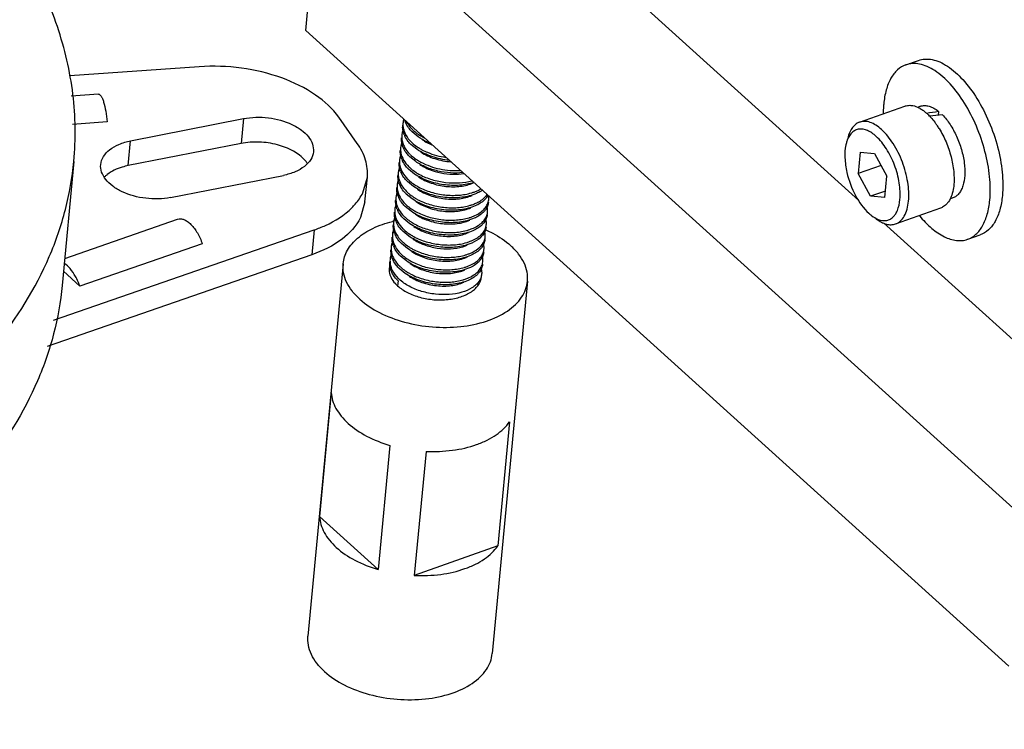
# Model space of a CAD drawing. Header units: millimetres. Extents: x -24622 to 57, y -1603 to 1112.
# Tile 206 of 219: x -126 to -94, y 615 to 638. Entities that reach past the tile are written whole.
import ezdxf

# ---------------------------------------------------------------- set-up
doc = ezdxf.new("R2010")
doc.units = ezdxf.units.MM
doc.layers.add('02___PRT_ALL_AXES', color=7, linetype='Continuous')

msp = doc.modelspace()

# ---------------------------------------------------------------- linework, layer by layer
at = {"color": 7, "linetype": 'Continuous'}
for p, q in [((-117.094, 638.065), (-116.638, 642.894)), ((-116.638, 642.894), (-92.993, 621.51)), ((-99.179, 632.558), (-106.688, 639.348)), ((-117.094, 638.065), (-94.313, 617.463)), ((-120.548, 636.891), (-124.742, 636.595)), ((-97.652, 636.952), (-97.244, 637.096)), ((-123.814, 636.001), (-124.697, 635.939)), ((-99.152, 635.094), (-97.683, 635.614)), ((-97.176, 635.609), (-97.273, 635.574)), ((-96.593, 635.445), (-96.605, 635.317)), ((-123.532, 635.1), (-124.66, 635.021)), ((-122.771, 634.489), (-119.116, 635.209)), ((-119.116, 635.209), (-119.192, 634.404)), ((-115.428, 634.407), (-116.024, 635.252)), ((-113.457, 634.619), (-113.65, 634.777)), ((-122.847, 633.685), (-122.771, 634.489)), ((-119.192, 634.404), (-122.847, 633.685)), ((-113.495, 634.217), (-113.688, 634.375)), ((-99.127, 634.124), (-99.193, 633.427)), ((-99.127, 634.124), (-98.664, 634.083)), ((-98.664, 634.083), (-98.267, 633.346)), ((-124.612, 633.823), (-124.992, 629.799)), ((-113.533, 633.814), (-113.726, 633.972)), ((-98.452, 633.69), (-99.193, 633.427)), ((-121.475, 632.651), (-117.82, 633.37)), ((-113.571, 633.412), (-113.764, 633.57)), ((-98.796, 632.69), (-99.193, 633.427)), ((-115.248, 632.803), (-115.101, 633.311)), ((-115.177, 632.506), (-115.101, 633.311)), ((-113.609, 633.009), (-113.802, 633.168)), ((-111.642, 633.135), (-111.671, 633.122)), ((-98.333, 632.649), (-98.267, 633.346)), ((-113.647, 632.607), (-113.84, 632.765)), ((-98.313, 632.861), (-98.796, 632.69)), ((-115.177, 632.506), (-115.324, 631.998)), ((-98.333, 632.649), (-98.796, 632.69)), ((-96.123, 632.64), (-96.229, 632.602)), ((-113.685, 632.205), (-113.878, 632.363)), ((-97.982, 631.795), (-96.514, 632.316)), ((-124.909, 630.678), (-121.25, 631.946)), ((-113.723, 631.802), (-113.916, 631.96)), ((-92.876, 626.857), (-98.376, 631.831)), ((-125.269, 628.675), (-116.82, 631.603)), ((-116.82, 631.603), (-116.896, 630.798)), ((-113.761, 631.4), (-113.954, 631.558)), ((-120.45, 631.149), (-124.419, 629.774)), ((-113.799, 630.998), (-113.993, 631.156)), ((-111.717, 631.173), (-111.88, 631.114)), ((-95.647, 631.296), (-95.239, 631.441)), ((-112.01, 631.056), (-111.861, 631.111)), ((-116.896, 630.798), (-125.479, 627.824)), ((-113.837, 630.595), (-114.031, 630.753)), ((-111.868, 630.722), (-111.899, 630.708)), ((-124.419, 629.774), (-124.948, 630.261)), ((-113.875, 630.193), (-114.069, 630.351)), ((-114.107, 629.949), (-114.122, 629.788)), ((-116.269, 626.334), (-116.649, 622.311)), ((-110.492, 625.381), (-110.873, 621.358)), ((-114.368, 624.615), (-114.748, 620.591)), ((-113.198, 624.422), (-113.579, 620.398)), ((-114.748, 620.591), (-116.649, 622.311)), ((-110.873, 621.358), (-113.579, 620.398))]:
    msp.add_line(p, q, dxfattribs=at)
for centre, radius, start, end in [((-97.656, 634.724), 0.938, 62.1073, 63.1467), ((-98.069, 634.153), 1.646, 46.4798, 48.0557), ((-98.166, 634.051), 1.786, 44.0817, 46.4689), ((-94.519, 616.319), 19.112, 95.8495, 97.1095), ((-113.342, 635.015), 0.606, 163.161, 174.5226), ((-113.212, 635.359), 0.709, 196.195, 201.0903), ((-113.157, 635.381), 0.768, 201.1068, 206.6656), ((-98.714, 633.582), 2.508, 35.1514, 37.1758), ((-98.816, 633.509), 2.634, 34.4791, 35.1627), ((-98.942, 633.424), 2.786, 31.7362, 34.461), ((-113.385, 634.614), 0.602, 174.62, 182.1105), ((-113.199, 634.977), 0.764, 200.8971, 206.2323), ((-112.823, 635.617), 1.179, 222.4546, 225.4267), ((-112.762, 635.751), 1.254, 225.4194, 227.3259), ((-112.499, 636.086), 1.681, 237.0539, 237.387), ((-112.45, 636.164), 1.773, 237.4075, 241.6008), ((-112.859, 635.216), 1.181, 222.5014, 225.4264), ((-112.8, 635.349), 1.255, 225.4194, 227.326), ((-112.379, 636.291), 1.919, 241.5457, 242.7287), ((-98.375, 634.095), 1.246, 167.5928, 167.9706), ((-113.233, 634.576), 0.768, 201.1122, 206.6387), ((-112.899, 634.812), 1.179, 222.4547, 225.4267), ((-112.838, 634.946), 1.254, 225.4193, 227.3215), ((-112.537, 635.683), 1.681, 237.055, 237.3793), ((-112.488, 635.761), 1.773, 237.3999, 241.5941), ((-117.859, 633.211), 0.98, 35.2555, 41.0176), ((-117.785, 633.265), 0.889, 33.1573, 35.1875), ((-113.271, 634.173), 0.768, 201.1005, 206.6556), ((-112.573, 635.283), 1.684, 237.0466, 237.5031), ((-112.524, 635.361), 1.776, 237.5222, 241.5833), ((-122.922, 632.624), 0.981, 128.3191, 133.7249), ((-113.31, 633.771), 0.767, 201.0876, 206.5544), ((-112.937, 634.41), 1.179, 222.4563, 225.4267), ((-112.876, 634.544), 1.254, 225.4194, 227.3265), ((-112.613, 634.879), 1.681, 237.055, 237.3711), ((-112.564, 634.956), 1.773, 237.3918, 241.6025), ((-122.983, 632.69), 0.892, 133.7802, 136.1458), ((-113.348, 633.369), 0.768, 201.1094, 206.6412), ((-112.975, 634.008), 1.179, 222.4617, 225.4266), ((-112.914, 634.142), 1.255, 225.4194, 227.3254), ((-112.651, 634.477), 1.681, 237.0539, 237.3958), ((-112.602, 634.554), 1.773, 237.4162, 241.5925), ((-113.013, 633.605), 1.179, 222.4547, 225.4267), ((-112.952, 633.739), 1.254, 225.4193, 227.3212), ((-113.386, 632.966), 0.767, 201.0929, 206.6406), ((-113.051, 633.203), 1.179, 222.4584, 225.4267), ((-112.99, 633.337), 1.254, 225.4194, 227.3268), ((-112.687, 634.076), 1.684, 237.046, 237.511), ((-112.638, 634.154), 1.776, 237.53, 241.5824), ((-112.142, 633.709), 1.362, 292.36, 292.7652), ((-111.618, 632.62), 0.451, 344.7179, 354.5924), ((-113.424, 632.564), 0.767, 201.0894, 206.5671), ((-112.727, 633.671), 1.681, 237.0553, 237.3654), ((-112.678, 633.749), 1.773, 237.3861, 241.603), ((-111.656, 632.218), 0.451, 344.6924, 354.5536), ((-96.661, 632.73), 0.44, 289.5416, 296.8472), ((-113.462, 632.162), 0.768, 201.1194, 206.6381), ((-113.089, 632.8), 1.179, 222.4615, 225.4266), ((-113.028, 632.934), 1.255, 225.4193, 227.3245), ((-112.765, 633.27), 1.682, 237.0523, 237.4186), ((-112.716, 633.348), 1.774, 237.4387, 241.5904), ((-112.182, 633.311), 1.367, 292.3583, 292.5403), ((-111.694, 631.815), 0.451, 344.7294, 354.5384), ((-113.5, 631.759), 0.767, 201.0868, 206.6281), ((-113.127, 632.398), 1.179, 222.4549, 225.4267), ((-113.066, 632.532), 1.254, 225.4193, 227.3214), ((-112.802, 632.869), 1.684, 237.0464, 237.5062), ((-112.753, 632.947), 1.776, 237.5252, 241.5828), ((-113.165, 631.996), 1.179, 222.4601, 225.4267), ((-113.103, 632.131), 1.256, 225.4195, 227.3538), ((-112.256, 632.501), 1.361, 292.3604, 292.8063), ((-113.538, 631.357), 0.767, 201.0909, 206.5645), ((-113.142, 631.727), 1.254, 225.4193, 227.3232), ((-111.77, 631.011), 0.451, 344.6939, 354.5482), ((-113.576, 630.955), 0.768, 201.1174, 206.6336), ((-113.203, 631.593), 1.179, 222.4614, 225.4266), ((-112.878, 632.063), 1.683, 237.0499, 237.4552), ((-112.829, 632.141), 1.775, 237.4749, 241.5872), ((-112.382, 632.344), 1.622, 286.6868, 286.8914), ((-111.808, 630.608), 0.451, 344.736, 354.5415), ((-113.863, 630.313), 0.53, 174.6807, 187.2653), ((-113.794, 630.186), 0.612, 163.623, 169.1091), ((-113.869, 630.313), 0.524, 165.4292, 174.5745), ((-113.779, 630.181), 0.627, 160.7064, 163.6293), ((-113.727, 630.515), 0.648, 190.5921, 192.3947), ((-113.241, 631.191), 1.179, 222.4548, 225.4267), ((-113.181, 631.325), 1.254, 225.4193, 227.3214), ((-112.916, 631.662), 1.684, 237.0465, 237.505), ((-112.867, 631.74), 1.776, 237.5241, 241.583), ((-113.279, 630.789), 1.179, 222.4544, 225.4267), ((-113.218, 630.923), 1.255, 225.4194, 227.3328), ((-112.369, 631.293), 1.36, 292.3611, 292.8809)]:
    msp.add_arc(centre, radius, start, end, dxfattribs=at)
at = {"color": 7, "linetype": 'Continuous', "extrusion": (0, 0, -1)}
msp.add_ellipse((-96.373, 634.222), major_axis=(-4.856, -0.659), ratio=0.253431, start_param=1.479231, end_param=1.55995, dxfattribs=at)
at = {"color": 7, "linetype": 'Continuous'}
for points, start_tangent, end_tangent in [([(-124.612, 633.823), (-124.643, 636.002), (-125.145, 638.19), (-126.109, 640.351), (-127.519, 642.448)], (0.094142, 0.995559), (-0.620646, 0.784091)), ([(-117.873, 636.527), (-119.181, 636.845), (-120.548, 636.891)], (-0.940186, 0.340662), (-0.997524, -0.070331)), ([(-97.652, 636.952), (-97.92, 636.79), (-98.135, 636.515), (-98.286, 636.14), (-98.369, 635.679)], (-0.94262, -0.333868), (-0.09413, -0.99556)), ([(-94.93, 632.569), (-94.936, 633.324), (-95.086, 634.145), (-95.366, 634.965), (-95.753, 635.715), (-96.214, 636.332), (-96.712, 636.764), (-96.962, 636.9), (-97.205, 636.977), (-97.437, 636.994), (-97.652, 636.952)], (0.09413, 0.99556), (-0.94262, -0.333868)), ([(-97.244, 637.096), (-97.029, 637.139), (-96.797, 637.122), (-96.554, 637.045), (-96.305, 636.909), (-95.807, 636.476), (-95.345, 635.859), (-94.958, 635.11), (-94.678, 634.29), (-94.529, 633.468), (-94.522, 632.713)], (0.942557, 0.334047), (-0.09413, -0.99556)), ([(-116.024, 635.252), (-116.778, 635.974), (-117.873, 636.527)], (-0.576153, 0.817342), (-0.940186, 0.340662)), ([(-123.814, 636.001), (-123.73, 635.938), (-123.687, 635.857), (-123.647, 635.747), (-123.578, 635.454), (-123.532, 635.1)], (0.998202, 0.059944), (0.088132, -0.996109)), ([(-98.369, 635.679), (-98.375, 635.606), (-98.384, 635.378)], (-0.09413, -0.99556), (-0.007641, -0.999971)), ([(-97.683, 635.614), (-97.636, 635.628), (-97.486, 635.638)], (0.942481, 0.334258), (0.996435, -0.08436)), ([(-97.486, 635.638), (-97.424, 635.63), (-97.232, 635.561)], (0.996435, -0.08436), (0.892191, -0.451659)), ([(-97.176, 635.608), (-97.043, 635.632), (-96.899, 635.612), (-96.747, 635.549), (-96.593, 635.445)], (0.942512, 0.334173), (0.781381, -0.624055)), ([(-97.217, 635.554), (-97.183, 635.535), (-97.08, 635.467)], (0.883851, -0.467769), (0.806566, -0.591144)), ([(-97.08, 635.467), (-97.052, 635.446), (-96.969, 635.377)], (0.806566, -0.591144), (0.743896, -0.668296)), ([(-96.883, 635.294), (-96.84, 635.248), (-96.715, 635.097)], (0.695925, -0.718115), (0.604441, -0.79665)), ([(-96.467, 635.331), (-96.219, 635.022), (-96.007, 634.638), (-95.849, 634.21), (-95.758, 633.776), (-95.742, 633.37), (-95.802, 633.028), (-95.859, 632.89), (-95.933, 632.777), (-96.021, 632.693), (-96.123, 632.64)], (0.702858, -0.71133), (-0.942481, -0.334261)), ([(-119.116, 635.209), (-118.309, 635.235), (-117.543, 635.02), (-117.237, 634.838), (-117.011, 634.621), (-116.879, 634.382), (-116.85, 634.137)], (0.981177, 0.19311), (-0.093919, -0.99558)), ([(-113.912, 634.704), (-113.95, 634.848), (-113.954, 634.992)], (-0.35603, 0.934475), (0.094079, 0.995565)), ([(-113.946, 635.073), (-113.949, 635.031), (-113.938, 634.902)], (-0.094591, -0.995516), (0.184082, -0.982911)), ([(-113.693, 634.821), (-113.737, 634.873), (-113.843, 635.036)], (-0.674788, 0.738012), (-0.448155, 0.893956)), ([(-113.831, 635.108), (-113.794, 635.043), (-113.643, 634.857)], (0.458201, -0.888849), (0.712152, -0.702026)), ([(-99.152, 635.094), (-99.287, 635.017), (-99.4, 634.892), (-99.488, 634.722), (-99.547, 634.513)], (-0.94235, -0.334629), (-0.19161, -0.981471)), ([(-98.434, 634.853), (-98.622, 634.997), (-98.809, 635.087), (-98.988, 635.12), (-99.152, 635.094)], (-0.741683, 0.670751), (-0.942637, -0.333821)), ([(-113.947, 634.831), (-113.96, 634.791), (-113.984, 634.671)], (-0.355639, -0.934623), (-0.094079, -0.995565)), ([(-113.938, 634.902), (-113.851, 634.672), (-113.681, 634.455)], (0.184082, -0.982911), (0.712152, -0.702026)), ([(-113.73, 634.418), (-113.776, 634.472), (-113.884, 634.639)], (-0.675394, 0.737457), (-0.441422, 0.8973)), ([(-113.612, 634.829), (-113.567, 634.788), (-113.413, 634.675)], (0.735115, -0.677942), (0.839181, -0.543852)), ([(-98.612, 634.634), (-98.755, 634.745), (-98.897, 634.823), (-99.166, 634.867), (-99.285, 634.832), (-99.39, 634.761), (-99.478, 634.654), (-99.547, 634.515)], (-0.744928, 0.667145), (-0.357617, -0.933868)), ([(-97.842, 632.583), (-97.864, 633.122), (-98.018, 633.7), (-98.281, 634.231), (-98.612, 634.634)], (0.090201, 0.995924), (-0.738778, 0.673949)), ([(-97.564, 632.537), (-97.589, 633.145), (-97.763, 633.799), (-98.06, 634.398), (-98.434, 634.853)], (0.09413, 0.99556), (-0.741683, 0.670751)), ([(-96.573, 634.889), (-96.348, 634.452), (-96.186, 633.975), (-96.099, 633.497), (-96.095, 633.058)], (0.526292, -0.850304), (-0.09413, -0.99556)), ([(-123.741, 633.723), (-123.655, 633.977), (-123.454, 634.2), (-123.151, 634.375), (-122.771, 634.489)], (0.093919, 0.99558), (0.981177, 0.19311)), ([(-117.119, 633.855), (-117.497, 634.153), (-118.017, 634.36), (-118.609, 634.448), (-119.192, 634.404)], (-0.65535, 0.755325), (-0.981177, -0.19311)), ([(-115.101, 633.311), (-115.158, 633.863), (-115.428, 634.407)], (0.094387, 0.995536), (-0.576153, 0.817342)), ([(-113.99, 634.413), (-114.002, 634.377), (-114.022, 634.269)], (-0.331105, -0.943594), (-0.094437, -0.995531)), ([(-113.949, 634.299), (-113.988, 634.445), (-113.992, 634.59)], (-0.359497, 0.933146), (0.094437, 0.995531)), ([(-113.986, 634.592), (-113.965, 634.452), (-113.913, 634.314), (-113.719, 634.053)], (0.036648, -0.999328), (0.712152, -0.702026)), ([(-113.65, 634.426), (-113.605, 634.386), (-113.451, 634.273)], (0.735116, -0.677942), (0.839191, -0.543837)), ([(-113.063, 634.414), (-113.169, 634.458), (-113.457, 634.619)], (-0.932562, 0.361009), (-0.824461, 0.565919)), ([(-113.328, 634.53), (-113.254, 634.483), (-113.008, 634.361)], (0.824364, -0.56606), (0.927001, -0.375058)), ([(-99.594, 634.355), (-99.625, 633.941), (-99.56, 633.467)], (-0.208423, -0.978039), (0.222045, -0.975036)), ([(-99.547, 634.515), (-99.56, 634.479), (-99.592, 634.363)], (-0.357617, -0.933868), (-0.214866, -0.976643)), ([(-116.85, 634.137), (-116.936, 633.883), (-117.137, 633.66), (-117.439, 633.485), (-117.82, 633.37)], (-0.093919, -0.99558), (-0.981177, -0.19311)), ([(-114.028, 634.01), (-114.04, 633.975), (-114.06, 633.866)], (-0.330787, -0.943706), (-0.094542, -0.995521)), ([(-113.987, 633.897), (-114.026, 634.043), (-114.03, 634.188)], (-0.359298, 0.933223), (0.094542, 0.995521)), ([(-114.022, 634.269), (-114.025, 634.226), (-114.014, 634.097)], (-0.094437, -0.995531), (0.184188, -0.982891)), ([(-114.014, 634.097), (-113.927, 633.867), (-113.757, 633.65)], (0.184188, -0.982891), (0.712152, -0.702026)), ([(-113.769, 634.016), (-113.813, 634.068), (-113.919, 634.232)], (-0.674789, 0.738011), (-0.447743, 0.894162)), ([(-113.688, 634.024), (-113.643, 633.984), (-113.489, 633.871)], (0.735063, -0.677999), (0.83911, -0.543963)), ([(-112.444, 633.859), (-113.01, 633.979), (-113.495, 634.217)], (-0.995596, 0.093743), (-0.824457, 0.565924)), ([(-113.366, 634.128), (-112.915, 633.911), (-112.392, 633.81)], (0.824303, -0.56615), (0.997655, -0.068445)), ([(-113.331, 634.202), (-113.153, 634.117), (-112.553, 633.953)], (0.879116, -0.476607), (0.990172, -0.139854)), ([(-152.687, 619.523), (-147.368, 619.552), (-142.253, 620.172), (-137.521, 621.363), (-133.337, 623.083), (-129.847, 625.272), (-127.173, 627.853), (-125.407, 630.737), (-124.886, 632.261), (-124.612, 633.823)], (0.998738, -0.050223), (0.094142, 0.995559)), ([(-121.475, 632.651), (-122.282, 632.625), (-123.048, 632.839), (-123.353, 633.021), (-123.579, 633.239), (-123.711, 633.478), (-123.741, 633.723)], (-0.981177, -0.19311), (0.093919, 0.99558)), ([(-122.847, 633.685), (-123.045, 633.636), (-123.531, 633.394)], (-0.981177, -0.19311), (-0.783898, -0.620889)), ([(-114.026, 633.495), (-114.064, 633.64), (-114.068, 633.785)], (-0.359108, 0.933296), (0.093805, 0.995591)), ([(-114.06, 633.866), (-114.063, 633.823), (-114.052, 633.694)], (-0.094542, -0.995521), (0.185806, -0.982586)), ([(-114.052, 633.694), (-113.965, 633.464), (-113.795, 633.248)], (0.185806, -0.982586), (0.712152, -0.702026)), ([(-113.807, 633.614), (-113.851, 633.666), (-113.957, 633.829)], (-0.67481, 0.737991), (-0.448001, 0.894033)), ([(-112.003, 633.458), (-112.405, 633.45), (-112.814, 633.51), (-113.2, 633.634), (-113.533, 633.814)], (-0.994341, -0.106239), (-0.824458, 0.565924)), ([(-113.404, 633.725), (-113.087, 633.557), (-112.72, 633.447), (-112.336, 633.403), (-111.968, 633.428)], (0.824343, -0.56609), (0.986296, 0.164986)), ([(-113.369, 633.799), (-112.751, 633.578), (-112.082, 633.531)], (0.879056, -0.476719), (0.99773, 0.067339)), ([(-114.064, 633.092), (-114.102, 633.238), (-114.106, 633.383)], (-0.359449, 0.933165), (0.094506, 0.995524)), ([(-114.098, 633.463), (-114.101, 633.419), (-114.088, 633.283)], (-0.093805, -0.995591), (0.19918, -0.979963)), ([(-114.067, 633.605), (-114.078, 633.57), (-114.098, 633.463)], (-0.326339, -0.945253), (-0.093805, -0.995591)), ([(-113.845, 633.211), (-113.89, 633.264), (-113.996, 633.428)], (-0.67488, 0.737928), (-0.446438, 0.894815)), ([(-113.726, 633.622), (-113.681, 633.581), (-113.527, 633.468)], (0.735122, -0.677935), (0.839191, -0.543837)), ([(-111.647, 633.139), (-112.111, 633.049), (-112.629, 633.067), (-113.136, 633.192), (-113.571, 633.412)], (-0.948218, -0.317621), (-0.82446, 0.56592)), ([(-113.407, 633.397), (-113.007, 633.232), (-112.564, 633.14), (-112.119, 633.129), (-111.712, 633.197)], (0.879183, -0.476484), (0.962049, 0.272878)), ([(-99.56, 633.467), (-99.279, 632.712), (-98.848, 632.139)], (0.222045, -0.975036), (0.739277, -0.673401)), ([(-114.136, 633.061), (-114.139, 633.019), (-114.128, 632.89)], (-0.094506, -0.995524), (0.184179, -0.982893)), ([(-114.104, 633.206), (-114.116, 633.17), (-114.136, 633.061)], (-0.331187, -0.943565), (-0.094506, -0.995524)), ([(-114.088, 633.283), (-114, 633.058), (-113.833, 632.846)], (0.19918, -0.979963), (0.712152, -0.702026)), ([(-113.764, 633.219), (-113.719, 633.179), (-113.565, 633.066)], (0.735109, -0.677949), (0.83918, -0.543854)), ([(-113.442, 633.323), (-113.031, 633.12), (-112.554, 633.013), (-112.078, 633.015), (-111.671, 633.122)], (0.824339, -0.566096), (0.915861, 0.401494)), ([(-96.095, 633.058), (-96.106, 632.968), (-96.164, 632.723)], (-0.09413, -0.99556), (-0.326605, -0.945161)), ([(-115.598, 632.324), (-115.493, 632.438), (-115.248, 632.803)], (0.705981, 0.708231), (0.444762, 0.895649)), ([(-114.143, 632.803), (-114.154, 632.767), (-114.174, 632.659)], (-0.330122, -0.943938), (-0.094481, -0.995527)), ([(-114.102, 632.69), (-114.14, 632.836), (-114.144, 632.981)], (-0.359175, 0.93327), (0.094481, 0.995527)), ([(-114.128, 632.89), (-114.041, 632.66), (-113.871, 632.443)], (0.184179, -0.982893), (0.712152, -0.702026)), ([(-113.883, 632.809), (-113.928, 632.861), (-114.034, 633.025)], (-0.674789, 0.738011), (-0.447781, 0.894143)), ([(-113.803, 632.817), (-113.757, 632.777), (-113.603, 632.663)], (0.735059, -0.678003), (0.839104, -0.543971)), ([(-111.565, 632.783), (-112.038, 632.658), (-112.588, 632.655), (-113.138, 632.776), (-113.609, 633.009)], (-0.915969, -0.401249), (-0.824457, 0.565925)), ([(-113.48, 632.921), (-113.07, 632.717), (-112.592, 632.611), (-112.116, 632.613), (-111.709, 632.72)], (0.824322, -0.566122), (0.915817, 0.401597)), ([(-113.445, 632.995), (-113.039, 632.827), (-112.589, 632.736), (-112.138, 632.728), (-111.728, 632.801)], (0.879107, -0.476625), (0.958315, 0.285714)), ([(-111.728, 632.801), (-111.693, 632.812), (-111.592, 632.849)], (0.958315, 0.285714), (0.926822, 0.3755)), ([(-111.615, 632.453), (-111.489, 632.514), (-111.217, 632.751)], (0.922095, 0.386963), (0.565469, 0.824769)), ([(-111.592, 632.849), (-111.546, 632.868), (-111.419, 632.935)], (0.926822, 0.3755), (0.854826, 0.518915)), ([(-111.371, 632.891), (-111.415, 632.861), (-111.565, 632.783)], (-0.81842, -0.57462), (-0.915969, -0.401249)), ([(-111.188, 632.73), (-111.199, 632.71), (-111.239, 632.65)], (-0.454789, -0.890599), (-0.600171, -0.799872)), ([(-96.164, 632.723), (-96.192, 632.652), (-96.297, 632.474)], (-0.326605, -0.945161), (-0.628801, -0.777567)), ([(-114.14, 632.288), (-114.178, 632.433), (-114.182, 632.578)], (-0.359134, 0.933286), (0.093776, 0.995593)), ([(-114.174, 632.659), (-114.177, 632.616), (-114.166, 632.485)], (-0.094481, -0.995527), (0.187983, -0.982172)), ([(-114.166, 632.485), (-114.078, 632.256), (-113.909, 632.041)], (0.187983, -0.982172), (0.712152, -0.702026)), ([(-113.921, 632.407), (-113.966, 632.459), (-114.072, 632.622)], (-0.674837, 0.737967), (-0.447768, 0.89415)), ([(-113.841, 632.414), (-113.795, 632.374), (-113.641, 632.261)], (0.735125, -0.677932), (0.839194, -0.543832)), ([(-111.603, 632.381), (-112.076, 632.256), (-112.626, 632.252), (-113.176, 632.374), (-113.647, 632.607)], (-0.915961, -0.401266), (-0.824458, 0.565924)), ([(-113.518, 632.518), (-113.108, 632.315), (-112.63, 632.208), (-112.154, 632.21), (-111.747, 632.318)], (0.824372, -0.566048), (0.915837, 0.401551)), ([(-113.484, 632.592), (-113.077, 632.425), (-112.628, 632.334), (-112.177, 632.325), (-111.768, 632.399)], (0.87905, -0.47673), (0.958488, 0.285134)), ([(-111.768, 632.399), (-111.73, 632.41), (-111.624, 632.449)], (0.958488, 0.285134), (0.924809, 0.380432)), ([(-111.658, 632.048), (-111.483, 632.138), (-111.343, 632.245), (-111.242, 632.368), (-111.183, 632.501)], (0.923609, 0.383335), (0.263328, 0.964706)), ([(-111.239, 632.65), (-111.307, 632.572), (-111.603, 632.381)], (-0.600171, -0.799872), (-0.915961, -0.401266)), ([(-111.176, 632.497), (-111.208, 632.369), (-111.277, 632.248)], (-0.094391, -0.995535), (-0.599488, -0.800383)), ([(-111.169, 632.578), (-111.167, 632.612), (-111.177, 632.716)], (0.093671, 0.995603), (-0.206395, 0.978469)), ([(-98.613, 631.973), (-98.334, 631.903), (-98.208, 631.927), (-98.097, 631.99), (-98.002, 632.09), (-97.926, 632.225), (-97.842, 632.583)], (0.89037, -0.455238), (0.098086, 0.995178)), ([(-97.982, 631.795), (-97.826, 631.89), (-97.701, 632.05), (-97.612, 632.269), (-97.564, 632.537)], (0.94235, 0.334629), (0.09413, 0.99556)), ([(-96.297, 632.474), (-96.334, 632.432), (-96.462, 632.338)], (-0.628801, -0.777567), (-0.892267, -0.451508)), ([(-95.648, 631.296), (-95.379, 631.458), (-95.165, 631.733), (-95.013, 632.108), (-94.93, 632.569)], (0.94262, 0.333868), (0.09413, 0.99556)), ([(-94.522, 632.713), (-94.605, 632.253), (-94.757, 631.878), (-94.971, 631.603), (-95.24, 631.441)], (-0.09413, -0.99556), (-0.942557, -0.334047)), ([(-116.82, 631.603), (-116.459, 631.747), (-115.598, 632.324)], (0.944874, 0.327434), (0.705981, 0.708231)), ([(-114.178, 631.885), (-114.216, 632.031), (-114.22, 632.176)], (-0.359615, 0.933101), (0.094204, 0.995553)), ([(-114.212, 632.256), (-114.215, 632.211), (-114.202, 632.076)], (-0.093776, -0.995593), (0.199223, -0.979954)), ([(-114.182, 632.398), (-114.193, 632.363), (-114.212, 632.256)], (-0.326305, -0.945264), (-0.093776, -0.995593)), ([(-113.959, 632.004), (-114.004, 632.057), (-114.11, 632.221)], (-0.674878, 0.737929), (-0.446633, 0.894717)), ([(-111.641, 631.978), (-112.114, 631.853), (-112.664, 631.85), (-113.214, 631.972), (-113.685, 632.205)], (-0.915957, -0.401276), (-0.82446, 0.565921)), ([(-113.556, 632.116), (-113.146, 631.912), (-112.668, 631.806), (-112.192, 631.808), (-111.785, 631.915)], (0.824302, -0.566151), (0.915833, 0.401558)), ([(-113.521, 632.19), (-113.115, 632.023), (-112.666, 631.931), (-112.215, 631.923), (-111.805, 631.996)], (0.879186, -0.476478), (0.958414, 0.285383)), ([(-111.707, 631.642), (-111.528, 631.731), (-111.384, 631.84), (-111.281, 631.964), (-111.221, 632.099)], (0.926801, 0.375554), (0.263802, 0.964577)), ([(-111.277, 632.248), (-111.345, 632.17), (-111.641, 631.978)], (-0.599488, -0.800383), (-0.915957, -0.401276)), ([(-111.214, 632.094), (-111.246, 631.966), (-111.315, 631.845)], (-0.094663, -0.995509), (-0.60049, -0.799632)), ([(-111.207, 632.175), (-111.205, 632.218), (-111.223, 632.348)], (0.094391, 0.995535), (-0.274523, 0.961581)), ([(-98.848, 632.139), (-98.79, 632.09), (-98.613, 631.973)], (0.744588, -0.667524), (0.89037, -0.455238)), ([(-121.249, 631.947), (-121.151, 631.96), (-121.043, 631.935), (-120.931, 631.874), (-120.819, 631.779), (-120.61, 631.503), (-120.45, 631.149)], (0.94685, 0.321675), (0.320198, -0.947351)), ([(-115.324, 631.998), (-115.92, 631.305), (-116.896, 630.798)], (-0.444762, -0.895649), (-0.944874, -0.327434)), ([(-114.216, 631.483), (-114.254, 631.629), (-114.258, 631.774)], (-0.359078, 0.933307), (0.094421, 0.995532)), ([(-114.25, 631.854), (-114.253, 631.811), (-114.242, 631.682)], (-0.094204, -0.995553), (0.185341, -0.982674)), ([(-114.219, 631.998), (-114.23, 631.963), (-114.25, 631.854)], (-0.33054, -0.943792), (-0.094204, -0.995553)), ([(-114.202, 632.076), (-114.114, 631.85), (-113.947, 631.639)], (0.199223, -0.979954), (0.712152, -0.702026)), ([(-113.997, 631.602), (-114.042, 631.654), (-114.148, 631.817)], (-0.674791, 0.738009), (-0.447735, 0.894166)), ([(-113.879, 632.012), (-113.833, 631.972), (-113.679, 631.859)], (0.735099, -0.67796), (0.839165, -0.543877)), ([(-111.679, 631.576), (-112.152, 631.451), (-112.702, 631.448), (-113.252, 631.569), (-113.723, 631.802)], (-0.91597, -0.401246), (-0.824457, 0.565924)), ([(-113.559, 631.788), (-113.153, 631.62), (-112.703, 631.529), (-112.252, 631.521), (-111.843, 631.594)], (0.879095, -0.476647), (0.958317, 0.285706)), ([(-111.805, 631.996), (-111.768, 632.008), (-111.662, 632.047)], (0.958414, 0.285383), (0.924822, 0.380399)), ([(-111.315, 631.845), (-111.383, 631.768), (-111.679, 631.576)], (-0.60049, -0.799632), (-0.91597, -0.401246)), ([(-111.245, 631.772), (-111.243, 631.815), (-111.261, 631.945)], (0.094663, 0.995509), (-0.274025, 0.961723)), ([(-98.61, 631.961), (-98.444, 631.853), (-98.281, 631.789), (-98.126, 631.769), (-97.982, 631.795)], (0.79255, -0.609806), (0.942637, 0.333821)), ([(-97.212, 632.063), (-96.812, 631.652), (-96.402, 631.378), (-96.007, 631.258), (-95.822, 631.257), (-95.648, 631.296)], (0.634499, -0.772924), (0.94262, 0.333868)), ([(-114.288, 631.452), (-114.291, 631.408), (-114.28, 631.277)], (-0.094421, -0.995532), (0.189859, -0.981811)), ([(-114.257, 631.595), (-114.268, 631.56), (-114.288, 631.452)], (-0.32954, -0.944142), (-0.094421, -0.995532)), ([(-114.242, 631.682), (-114.155, 631.452), (-113.985, 631.236)], (0.185341, -0.982674), (0.712152, -0.702026)), ([(-113.917, 631.61), (-113.871, 631.57), (-113.717, 631.456)], (0.735061, -0.678), (0.839107, -0.543966)), ([(-113.594, 631.714), (-113.184, 631.51), (-112.707, 631.404), (-112.23, 631.406), (-111.823, 631.513)], (0.824391, -0.566021), (0.915807, 0.40162)), ([(-111.843, 631.594), (-111.807, 631.605), (-111.707, 631.642)], (0.958317, 0.285706), (0.926801, 0.375554)), ([(-111.728, 631.246), (-111.555, 631.335), (-111.417, 631.442), (-111.317, 631.564), (-111.259, 631.697)], (0.921817, 0.387626), (0.263183, 0.964746)), ([(-111.252, 631.692), (-111.286, 631.559), (-111.359, 631.434)], (-0.094071, -0.995565), (-0.613225, -0.789908)), ([(-111.283, 631.37), (-111.281, 631.411), (-111.297, 631.534)], (0.094071, 0.995565), (-0.256213, 0.96662)), ([(-114.296, 631.191), (-114.307, 631.156), (-114.327, 631.049)], (-0.326307, -0.945264), (-0.09375, -0.995596)), ([(-114.254, 631.081), (-114.292, 631.226), (-114.296, 631.371)], (-0.359161, 0.933276), (0.09375, 0.995596)), ([(-114.28, 631.277), (-114.192, 631.049), (-114.023, 630.834)], (0.189859, -0.981811), (0.712152, -0.702026)), ([(-114.035, 631.2), (-114.08, 631.252), (-114.186, 631.415)], (-0.674858, 0.737947), (-0.447574, 0.894247)), ([(-113.954, 631.207), (-113.911, 631.169), (-113.766, 631.061)], (0.735443, -0.677587), (0.83505, -0.550173)), ([(-111.88, 631.114), (-112.34, 631.035), (-112.846, 631.059), (-113.339, 631.184), (-113.761, 631.4)], (-0.956857, -0.290561), (-0.824483, 0.565887)), ([(-113.632, 631.311), (-113.266, 631.124), (-112.841, 631.014), (-112.406, 630.991), (-112.01, 631.056)], (0.824285, -0.566175), (0.958928, 0.283648)), ([(-113.598, 631.385), (-113.192, 631.218), (-112.742, 631.127), (-112.291, 631.118), (-111.882, 631.191)], (0.879052, -0.476725), (0.9585, 0.285093)), ([(-111.882, 631.191), (-111.844, 631.203), (-111.738, 631.242)], (0.9585, 0.285093), (0.924806, 0.380439)), ([(-111.779, 630.839), (-111.506, 630.995), (-111.336, 631.195)], (0.925608, 0.378484), (0.466605, 0.884466)), ([(-111.359, 631.434), (-111.427, 631.36), (-111.717, 631.173)], (-0.613225, -0.789908), (-0.916028, -0.401115)), ([(-111.29, 631.29), (-111.322, 631.161), (-111.391, 631.04)], (-0.094486, -0.995526), (-0.599653, -0.80026)), ([(-111.321, 630.968), (-111.319, 631.011), (-111.337, 631.141)], (0.094486, 0.995526), (-0.274341, 0.961633)), ([(-111.336, 631.195), (-111.316, 631.238), (-111.283, 631.37)], (0.466605, 0.884466), (0.094071, 0.995565)), ([(-114.292, 630.678), (-114.33, 630.824), (-114.334, 630.969)], (-0.359583, 0.933113), (0.094282, 0.995546)), ([(-114.327, 631.049), (-114.329, 631.004), (-114.317, 630.869)], (-0.09375, -0.995596), (0.199153, -0.979968)), ([(-114.317, 630.869), (-114.228, 630.643), (-114.061, 630.431)], (0.199153, -0.979968), (0.712152, -0.702026)), ([(-114.073, 630.797), (-114.118, 630.85), (-114.224, 631.014)], (-0.674876, 0.737931), (-0.446595, 0.894736)), ([(-113.993, 630.805), (-113.947, 630.765), (-113.793, 630.652)], (0.735083, -0.677977), (0.839141, -0.543914)), ([(-111.755, 630.771), (-112.228, 630.646), (-112.778, 630.643), (-113.328, 630.765), (-113.799, 630.998)], (-0.915958, -0.401274), (-0.824459, 0.565922)), ([(-113.766, 631.061), (-113.734, 631.04), (-113.634, 630.982)], (0.83505, -0.550173), (0.879647, -0.475628)), ([(-113.67, 630.909), (-113.26, 630.705), (-112.783, 630.599), (-112.307, 630.601), (-111.899, 630.708)], (0.824397, -0.566012), (0.915788, 0.401662)), ([(-113.634, 630.982), (-113.227, 630.815), (-112.777, 630.724), (-112.326, 630.716), (-111.916, 630.79)], (0.879647, -0.475628), (0.957888, 0.287141)), ([(-111.911, 630.792), (-111.877, 630.803), (-111.779, 630.839)], (0.956857, 0.290561), (0.925608, 0.378484)), ([(-111.819, 630.435), (-111.641, 630.525), (-111.498, 630.633), (-111.395, 630.757), (-111.335, 630.892)], (0.926246, 0.37692), (0.263777, 0.964584)), ([(-111.391, 631.04), (-111.459, 630.963), (-111.755, 630.771)], (-0.599653, -0.80026), (-0.915958, -0.401274)), ([(-111.328, 630.887), (-111.36, 630.759), (-111.429, 630.638)], (-0.094607, -0.995515), (-0.600567, -0.799575)), ([(-124.558, 630.092), (-124.732, 630.345), (-124.925, 630.516)], (-0.484003, 0.875066), (-0.846951, 0.531671)), ([(-114.364, 630.396), (-114.371, 630.439), (-114.372, 630.567)], (-0.183764, 0.98297), (0.094605, 0.995515)), ([(-114.365, 630.647), (-114.367, 630.604), (-114.356, 630.476)], (-0.094282, -0.995546), (0.184731, -0.982789)), ([(-114.333, 630.791), (-114.344, 630.756), (-114.365, 630.647)], (-0.330786, -0.943706), (-0.094282, -0.995546)), ([(-114.111, 630.395), (-114.156, 630.447), (-114.262, 630.61)], (-0.67479, 0.73801), (-0.447665, 0.894201)), ([(-111.794, 630.369), (-112.266, 630.244), (-112.816, 630.241), (-113.366, 630.362), (-113.837, 630.595)], (-0.915972, -0.401241), (-0.824457, 0.565924)), ([(-113.708, 630.507), (-113.298, 630.303), (-112.821, 630.196), (-112.345, 630.199), (-111.937, 630.306)], (0.824275, -0.56619), (0.915864, 0.401488)), ([(-113.674, 630.581), (-113.267, 630.413), (-112.818, 630.322), (-112.367, 630.314), (-111.957, 630.387)], (0.879076, -0.476681), (0.958336, 0.285643)), ([(-111.841, 630.04), (-111.668, 630.129), (-111.531, 630.236), (-111.431, 630.357), (-111.373, 630.489)], (0.92131, 0.388829), (0.263068, 0.964777)), ([(-111.429, 630.638), (-111.497, 630.56), (-111.794, 630.369)], (-0.600567, -0.799575), (-0.915972, -0.401241)), ([(-111.366, 630.485), (-111.398, 630.357), (-111.467, 630.235)], (-0.093754, -0.995595), (-0.600313, -0.799765)), ([(-111.359, 630.565), (-111.357, 630.608), (-111.376, 630.738)], (0.094607, 0.995515), (-0.274369, 0.961625)), ([(-114.389, 630.246), (-114.33, 630.054), (-114.203, 629.869)], (0.125831, -0.992052), (0.665936, -0.746009)), ([(-114.149, 629.993), (-114.285, 630.18), (-114.36, 630.376)], (-0.674785, 0.738015), (-0.214595, 0.976703)), ([(-114.356, 630.476), (-114.34, 630.41), (-114.334, 630.388)], (0.184731, -0.982789), (0.315352, -0.948975)), ([(-114.334, 630.388), (-114.295, 630.295), (-114.099, 630.029)], (0.315352, -0.948975), (0.712152, -0.702026)), ([(-114.031, 630.403), (-113.985, 630.362), (-113.832, 630.249)], (0.735062, -0.678), (0.839108, -0.543965)), ([(-111.832, 629.966), (-112.304, 629.842), (-112.855, 629.838), (-113.404, 629.96), (-113.875, 630.193)], (-0.915965, -0.401258), (-0.824457, 0.565924)), ([(-113.712, 630.178), (-113.306, 630.011), (-112.856, 629.92), (-112.406, 629.911), (-111.996, 629.984)], (0.879053, -0.476724), (0.95852, 0.285025)), ([(-111.957, 630.387), (-111.921, 630.398), (-111.819, 630.435)], (0.958336, 0.285643), (0.926246, 0.37692)), ([(-111.467, 630.235), (-111.535, 630.158), (-111.832, 629.966)], (-0.600313, -0.799765), (-0.915965, -0.401258)), ([(-111.412, 630.329), (-111.402, 630.288), (-111.397, 630.163)], (0.261532, -0.965195), (-0.094126, -0.99556)), ([(-124.419, 629.774), (-124.519, 630.016), (-124.558, 630.092)], (-0.320198, 0.947351), (-0.484003, 0.875066)), ([(-114.203, 629.869), (-114.184, 629.849), (-114.122, 629.788)], (0.665936, -0.746009), (0.741683, -0.670751)), ([(-114.122, 629.788), (-113.802, 629.572), (-113.397, 629.417), (-112.944, 629.339), (-112.487, 629.345), (-112.069, 629.433), (-111.729, 629.597), (-111.6, 629.702), (-111.501, 629.819), (-111.435, 629.947), (-111.405, 630.08)], (0.741683, -0.670751), (0.094131, 0.99556)), ([(-111.397, 630.163), (-111.426, 630.041), (-111.489, 629.925), (-111.584, 629.819), (-111.71, 629.724), (-112.039, 629.58), (-112.447, 629.509), (-112.895, 629.517), (-113.341, 629.608), (-113.745, 629.773), (-114.069, 630)], (-0.094126, -0.99556), (-0.735195, 0.677855)), ([(-113.746, 630.104), (-113.336, 629.901), (-112.859, 629.794), (-112.383, 629.796), (-111.975, 629.903)], (0.824393, -0.566018), (0.91578, 0.40168)), ([(-111.996, 629.984), (-111.959, 629.996), (-111.852, 630.035)], (0.95852, 0.285025), (0.924799, 0.380456)), ([(-124.992, 629.799), (-125.266, 628.237), (-125.788, 626.713), (-127.553, 623.829), (-130.228, 621.248), (-133.718, 619.059), (-137.902, 617.34), (-142.634, 616.149), (-147.748, 615.528), (-153.067, 615.5)], (-0.094168, -0.995556), (-0.998738, 0.050223)), ([(-116.269, 626.334), (-116.225, 626.074), (-116.118, 625.816), (-115.951, 625.566), (-115.726, 625.33)], (0.045108, -0.998982), (0.741683, -0.670751)), ([(-113.198, 624.422), (-112.339, 624.458), (-111.559, 624.643), (-111.22, 624.786), (-110.925, 624.959), (-110.492, 625.381)], (0.998957, -0.045661), (0.56684, 0.823828)), ([(-115.726, 625.33), (-115.125, 624.918), (-114.368, 624.615)], (0.741683, -0.670751), (0.959642, -0.281224)), ([(-116.649, 622.311), (-116.605, 622.05), (-116.499, 621.792), (-116.331, 621.543), (-116.106, 621.306)], (0.045108, -0.998982), (0.741683, -0.670751)), ([(-116.106, 621.306), (-115.506, 620.894), (-114.748, 620.591)], (0.741683, -0.670751), (0.959642, -0.281224)), ([(-113.579, 620.398), (-112.719, 620.435), (-111.939, 620.619), (-111.601, 620.762), (-111.306, 620.936), (-110.873, 621.358)], (0.998957, -0.045661), (0.56684, 0.823828))]:
    msp.add_spline(points, degree=3, dxfattribs=dict(at, start_tangent=start_tangent, end_tangent=end_tangent))
at = {"layer": '02___PRT_ALL_AXES', "color": 7, "linetype": 'Continuous'}
for p, q in [((-115.885, 630.504), (-117.026, 618.433)), ((-109.911, 629.939), (-111.053, 617.868))]:
    msp.add_line(p, q, dxfattribs=at)
for centre, radius, start, end in [((-113.354, 628.127), 3.863, 103.6118, 104.0301), ((-113.348, 628.102), 3.888, 103.4968, 103.6121)]:
    msp.add_arc(centre, radius, start, end, dxfattribs=at)
for points, start_tangent, end_tangent in [([(-115.885, 630.504), (-115.839, 630.728), (-115.744, 630.943), (-115.415, 631.334), (-114.919, 631.652), (-114.291, 631.875)], (0.094118, 0.995561), (0.970167, 0.242437)), ([(-111.272, 631.608), (-111.039, 631.495), (-110.451, 631.089)], (0.913546, -0.406735), (0.741683, -0.670751)), ([(-109.911, 629.939), (-109.925, 630.235), (-110.022, 630.531), (-110.199, 630.818), (-110.451, 631.089)], (0.094118, 0.995561), (-0.741683, 0.670751)), ([(-115.346, 629.354), (-115.597, 629.624), (-115.774, 629.912), (-115.871, 630.208), (-115.885, 630.504)], (-0.741683, 0.670751), (0.094118, 0.995561)), ([(-115.346, 629.354), (-114.706, 628.922), (-113.895, 628.613), (-112.99, 628.457), (-112.076, 628.468), (-111.24, 628.645), (-110.561, 628.972), (-110.301, 629.182), (-110.104, 629.417), (-109.973, 629.672), (-109.911, 629.939)], (0.741683, -0.670751), (0.094118, 0.995561)), ([(-116.487, 617.283), (-116.739, 617.553), (-116.916, 617.841), (-117.012, 618.137), (-117.026, 618.433)], (-0.741683, 0.670751), (0.094118, 0.995561)), ([(-116.487, 617.283), (-115.848, 616.851), (-115.037, 616.542), (-114.131, 616.386), (-113.217, 616.397), (-112.381, 616.574), (-111.702, 616.901), (-111.443, 617.111), (-111.245, 617.346), (-111.114, 617.601), (-111.053, 617.868)], (0.741683, -0.670751), (0.094118, 0.995561))]:
    msp.add_spline(points, degree=3, dxfattribs=dict(at, start_tangent=start_tangent, end_tangent=end_tangent))

doc.saveas('drawing.dxf')
